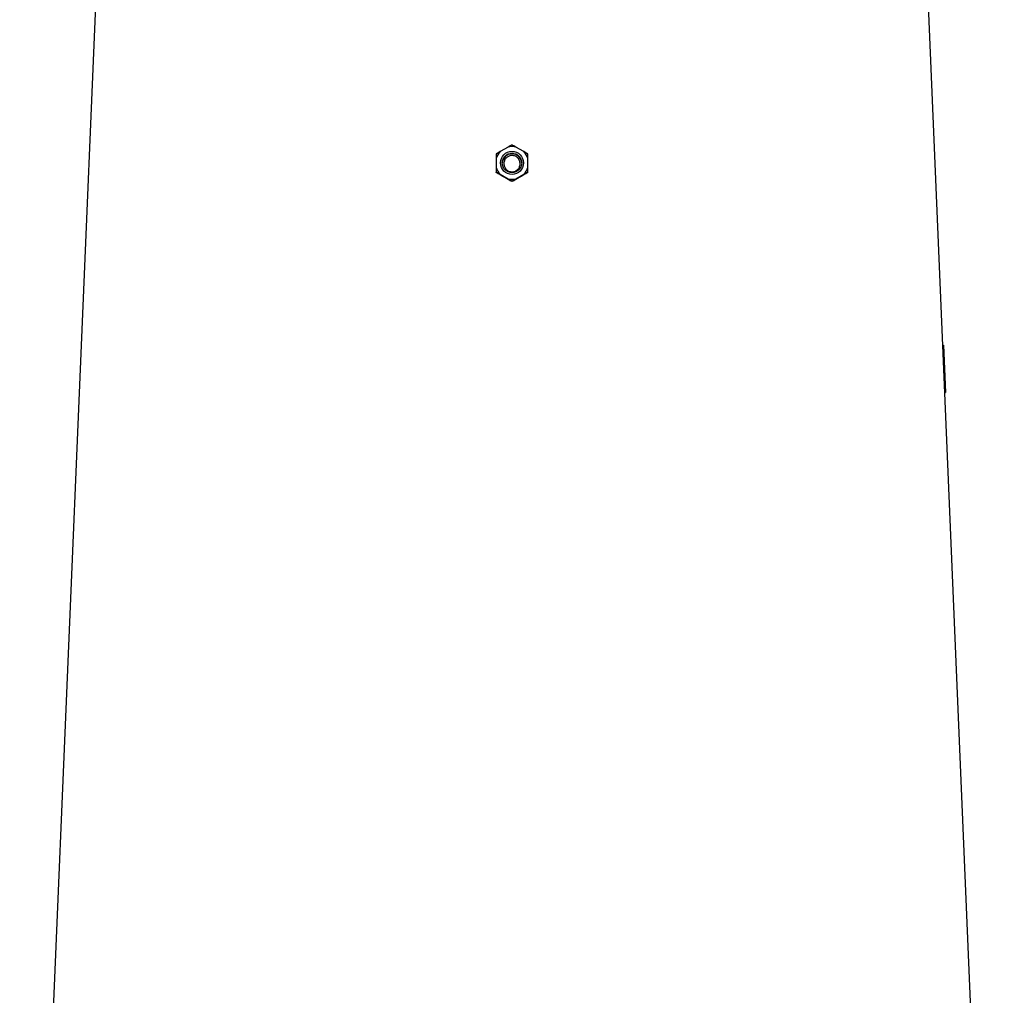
# Model space of a CAD drawing. Header units: millimetres. Extents: x 540 to 1430, y 615 to 2661.
# Tile 7 of 9: x 622 to 1138, y 1638 to 2149. Entities that reach past the tile are written whole.
import ezdxf

# ---------------------------------------------------------------- set-up
doc = ezdxf.new("R2010")
doc.units = ezdxf.units.MM

msp = doc.modelspace()

# ---------------------------------------------------------------- linework, layer by layer
at = {"color": 7, "linetype": 'Continuous', "lineweight": 25}
for p, q in [((662.89, 2173.91), (622.39, 1211.91)), ((1138.4, 1211.91), (1097.9, 2173.91)), ((878.31, 2082.61), (874.26, 2080.28)), ((886.53, 2080.28), (882.49, 2082.61)), ((872.17, 2076.66), (872.17, 2072)), ((888.62, 2072), (888.62, 2076.66)), ((872.17, 2069.24), (872.17, 2069.52)), ((888.62, 2069.24), (888.62, 2069.52)), ((874.26, 2068.38), (878.31, 2066.05)), ((880.4, 2064.49), (880.4, 2064.77)), ((882.49, 2066.05), (886.53, 2068.38)), ((1106.12, 1978.85), (1106.49, 1978.85)), ((1106.12, 1978.84), (1106.49, 1978.85)), ((1106.49, 1978.85), (1107.51, 1953.87)), ((1107.17, 1953.86), (1107.51, 1953.87))]:
    msp.add_line(p, q, dxfattribs=at)
for centre, radius in [((880.4, 2074.34), 6.05), ((880.4, 2074.31), 5.1)]:
    msp.add_circle(centre, radius, dxfattribs=at)
for centre, radius, start, end in [((880.39, 2074.33), 8.54, 135.8201, 164.1359), ((880.4, 2074.32), 8.56, 75.8606, 104.1394), ((880.41, 2074.33), 8.54, 15.8641, 44.1799), ((880.4, 2073.93), 5.1, 89.9742, 177.8692), ((880.4, 2073.93), 5.1, 2.1308, 90.0258), ((880.39, 2074.33), 8.54, 195.8641, 224.1799), ((880.41, 2074.33), 8.54, 315.8201, 344.1359), ((880.4, 2074.35), 8.56, 255.8606, 284.1394)]:
    msp.add_arc(centre, radius, start, end, dxfattribs=at)
for centre, major_axis, start_param, end_param in [((885.81, 2051.93), (222.61, -128.81), 1.621659, 1.641449), ((874.98, 2051.93), (222.61, 128.81), 1.500143, 1.519934)]:
    msp.add_ellipse(centre, major_axis=major_axis, ratio=0.031541, start_param=start_param, end_param=end_param, dxfattribs=at)
for points, knots in [([(874.26, 2080.28), (873.88, 2080.05), (873.51, 2079.83), (872.82, 2079.41), (872.49, 2079.2), (872.17, 2079.01)], [0, 0, 0, 0, 0.5, 0.5, 1, 1, 1, 1]), ([(880.4, 2083.75), (880.08, 2083.58), (879.75, 2083.4), (879.05, 2083.02), (878.69, 2082.82), (878.31, 2082.61)], [0, 0, 0, 0, 0.5, 0.5, 1, 1, 1, 1]), ([(882.49, 2082.61), (882.11, 2082.83), (881.74, 2083.02), (881.05, 2083.4), (880.72, 2083.58), (880.4, 2083.75)], [0, 0, 0, 0, 0.5, 0.5, 1, 1, 1, 1]), ([(888.62, 2079.01), (888.3, 2079.2), (887.97, 2079.41), (887.27, 2079.83), (886.91, 2080.05), (886.53, 2080.28)], [0, 0, 0, 0, 0.5, 0.5, 1, 1, 1, 1]), ([(872.17, 2079.01), (872.17, 2078.65), (872.17, 2078.28), (872.17, 2077.5), (872.17, 2077.09), (872.17, 2076.66)], [0, 0, 0, 0, 0.5, 0.5, 1, 1, 1, 1]), ([(883.85, 2071.43), (883.69, 2071.2), (883.51, 2070.99), (883.11, 2070.61), (882.89, 2070.43), (882.41, 2070.13), (882.17, 2070), (881.65, 2069.8), (881.37, 2069.73), (880.82, 2069.63), (880.55, 2069.61), (879.99, 2069.63), (879.71, 2069.67), (879.17, 2069.8), (878.9, 2069.89), (878.39, 2070.12), (878.15, 2070.27), (877.7, 2070.59), (877.49, 2070.78), (877.11, 2071.19), (876.95, 2071.42), (876.65, 2071.89), (876.53, 2072.15), (876.34, 2072.67), (876.27, 2072.94), (876.18, 2073.49), (876.16, 2073.77), (876.18, 2074.33), (876.21, 2074.61), (876.33, 2075.15), (876.42, 2075.42), (876.65, 2075.93), (876.79, 2076.17), (877.1, 2076.63), (877.28, 2076.84), (877.69, 2077.23), (877.91, 2077.41), (878.38, 2077.71), (878.63, 2077.83), (879.15, 2078.04), (879.42, 2078.11), (879.97, 2078.2), (880.25, 2078.22), (880.81, 2078.21), (881.08, 2078.17), (881.63, 2078.04), (881.9, 2077.95), (882.4, 2077.72), (882.64, 2077.57), (883.1, 2077.24), (883.3, 2077.06), (883.68, 2076.65), (883.85, 2076.42), (884.14, 2075.94), (884.26, 2075.69), (884.46, 2075.17), (884.53, 2074.9), (884.62, 2074.35), (884.64, 2074.07), (884.62, 2073.51), (884.58, 2073.23), (884.46, 2072.69), (884.37, 2072.42), (884.15, 2071.91), (884.01, 2071.66), (883.85, 2071.43)], [0, 0, 0, 0, 0.03125, 0.03125, 0.0625, 0.0625, 0.09375, 0.09375, 0.125, 0.125, 0.15625, 0.15625, 0.1875, 0.1875, 0.21875, 0.21875, 0.25, 0.25, 0.28125, 0.28125, 0.3125, 0.3125, 0.34375, 0.34375, 0.375, 0.375, 0.40625, 0.40625, 0.4375, 0.4375, 0.46875, 0.46875, 0.5, 0.5, 0.53125, 0.53125, 0.5625, 0.5625, 0.59375, 0.59375, 0.625, 0.625, 0.65625, 0.65625, 0.6875, 0.6875, 0.71875, 0.71875, 0.75, 0.75, 0.78125, 0.78125, 0.8125, 0.8125, 0.84375, 0.84375, 0.875, 0.875, 0.90625, 0.90625, 0.9375, 0.9375, 0.96875, 0.96875, 1, 1, 1, 1]), ([(888.62, 2076.66), (888.62, 2077.1), (888.62, 2077.51), (888.62, 2078.28), (888.62, 2078.65), (888.62, 2079.01)], [0, 0, 0, 0, 0.5, 0.5, 1, 1, 1, 1]), ([(872.17, 2072), (872.17, 2071.55), (872.17, 2071.12), (872.17, 2070.3), (872.17, 2069.9), (872.17, 2069.52)], [0, 0, 0, 0, 0.5, 0.5, 1, 1, 1, 1]), ([(872.17, 2069.52), (872.49, 2069.35), (872.82, 2069.17), (873.52, 2068.79), (873.88, 2068.59), (874.26, 2068.38)], [0, 0, 0, 0, 0.5, 0.5, 1, 1, 1, 1]), ([(874.15, 2068.03), (873.79, 2068.25), (873.45, 2068.45), (872.79, 2068.85), (872.48, 2069.05), (872.17, 2069.24)], [0, 0, 0, 0, 0.5, 0.5, 1, 1, 1, 1]), ([(886.53, 2068.38), (886.91, 2068.59), (887.28, 2068.79), (887.98, 2069.17), (888.31, 2069.35), (888.62, 2069.52)], [0, 0, 0, 0, 0.5, 0.5, 1, 1, 1, 1]), ([(888.62, 2069.24), (888.32, 2069.05), (888, 2068.85), (887.34, 2068.45), (887, 2068.24), (886.64, 2068.03)], [0, 0, 0, 0, 0.5, 0.5, 1, 1, 1, 1]), ([(888.62, 2069.52), (888.62, 2069.9), (888.62, 2070.29), (888.62, 2071.11), (888.62, 2071.55), (888.62, 2072)], [0, 0, 0, 0, 0.5, 0.5, 1, 1, 1, 1]), ([(878.31, 2066.05), (878.69, 2065.82), (879.05, 2065.6), (879.75, 2065.18), (880.08, 2064.97), (880.4, 2064.77)], [0, 0, 0, 0, 0.5, 0.5, 1, 1, 1, 1]), ([(880.4, 2064.49), (880.11, 2064.64), (879.82, 2064.8), (879.21, 2065.13), (878.89, 2065.31), (878.55, 2065.49)], [0, 0, 0, 0, 0.5, 0.5, 1, 1, 1, 1]), ([(880.4, 2064.77), (880.71, 2064.97), (881.04, 2065.17), (881.56, 2065.49), (881.74, 2065.6), (882.1, 2065.82), (882.29, 2065.93), (882.49, 2066.05)], [0, 0, 0, 0, 0.5, 0.5, 0.75, 0.75, 1, 1, 1, 1]), ([(882.24, 2065.49), (881.91, 2065.31), (881.59, 2065.13), (880.98, 2064.8), (880.68, 2064.64), (880.4, 2064.49)], [0, 0, 0, 0, 0.5, 0.5, 1, 1, 1, 1])]:
    msp.add_open_spline(points, degree=3, knots=knots, dxfattribs=at)

doc.saveas('drawing.dxf')
